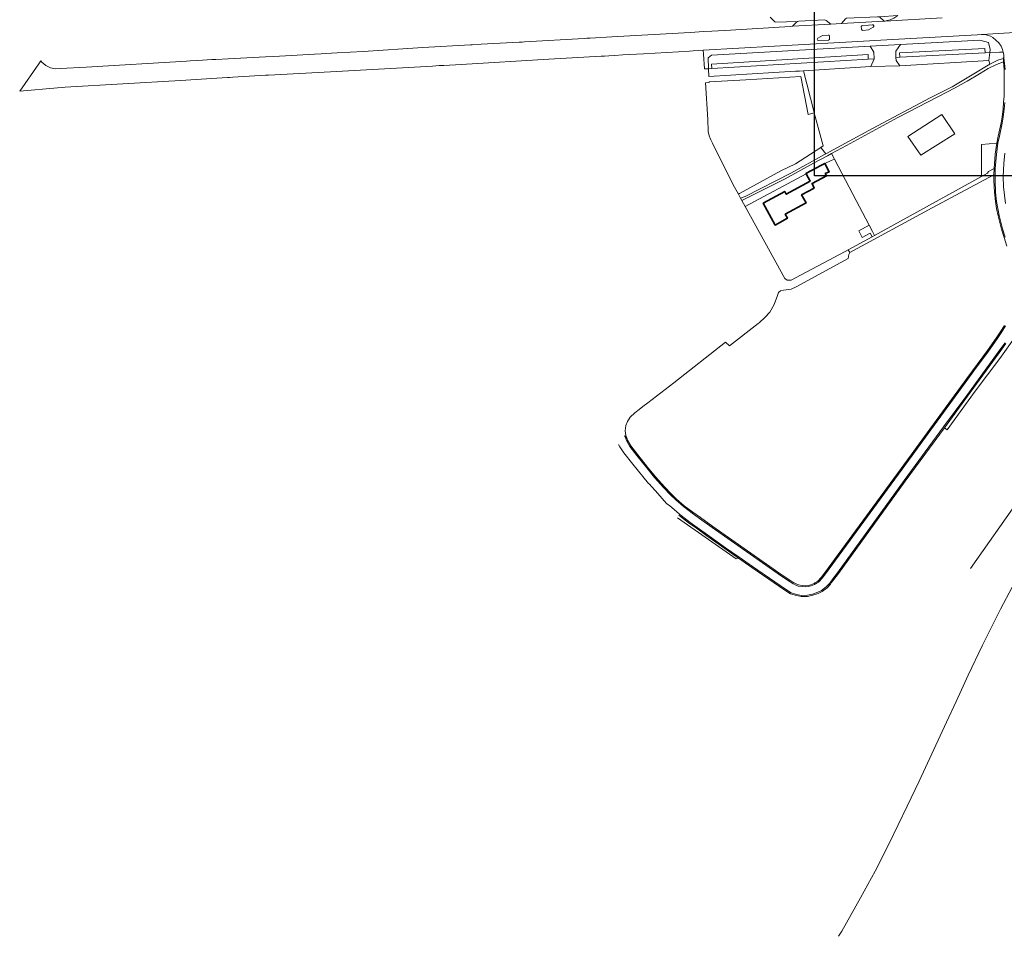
# Model space of a CAD drawing. Header units: metres. Extents: x 245598 to 248625, y 478632 to 481818.
# Tile 1 of 37: x 247012 to 247432, y 478849 to 479240. Entities that reach past the tile are written whole.
import ezdxf

# ---------------------------------------------------------------- set-up
doc = ezdxf.new("R2010")
doc.units = ezdxf.units.M
for name, color, linetype, lineweight in [('B-XX-GR-GRAS-GV', 60, 'Continuous', 13), ('B-XX-GR-GROENVOORZIENING-GV', 80, 'Continuous', 18), ('B-XX-OG-BEBOUWING-GV', 7, 'Continuous', 35), ('B-XX-OG-TERREIN_ERF-GV', 7, 'Continuous', 18), ('B-XX-OG-WATER-GV', 130, 'Continuous', 18), ('B-XX-OG-WATER_SLOOT-GV', 120, 'Continuous', 18), ('B-XX-VH-ONVERHARD-GV', 252, 'Continuous', 18), ('B-XX-VH-VERHARDING_GESLOTEN-GV', 252, 'Continuous', 18), ('B-XX-VH-VERHARDING_OPEN-GV', 252, 'Continuous', 18), ('N-BH-KL-ET_LS_OV_LICHTMAST-S', 7, 'Continuous', 25)]:
    doc.layers.add(name, color=color, linetype=linetype, lineweight=lineweight)

msp = doc.modelspace()

# ---------------------------------------------------------------- linework, layer by layer
at = {"layer": 'B-XX-GR-GRAS-GV'}
msp.add_lwpolyline([(247387.511, 479229.389), (247374.633, 479228.667), (247376.267, 479226.189), (247376.388, 479223.359), (247376.389, 479223.333), (247374.933, 479220.033), (247387.256, 479220.344), (247385.689, 479222.611), (247385.66, 479223.903), (247385.6, 479226.556)], close=True, dxfattribs=at)
at = {"layer": 'B-XX-GR-GROENVOORZIENING-GV'}
for points in [[(247386.422, 479241.733), (247378.567, 479241.233), (247378.592, 479241.211), (247380.678, 479239.333), (247381.089, 479239.367), (247381.956, 479239.6), (247383.233, 479239.967), (247384.711, 479240.633)], [(247303.607, 479225.315), (247304.032, 479219.051), (247305.739, 479219.067), (247305.589, 479223.744), (247307.011, 479224.933), (247374.633, 479228.667), (247387.511, 479229.389), (247421.456, 479231.211), (247425.1, 479230.211), (247425.833, 479227.3), (247425.648, 479225.938), (247429.734, 479226.103), (247431.341, 479226.168), (247431.1, 479227.233), (247430.456, 479228.667), (247429.467, 479230.111), (247428.267, 479231.311), (247426.889, 479232.389), (247425.889, 479232.9), (247424.067, 479233.489), (247422.178, 479233.689), (247422.067, 479233.7), (247420.189, 479233.589), (247376.711, 479231.089), (247374.419, 479230.959), (247333.889, 479228.667), (247303.496, 479226.95)], [(247376.388, 479223.359), (247376.267, 479226.189), (247374.633, 479228.667), (247307.011, 479224.933), (247305.589, 479223.744), (247305.739, 479219.067), (247307.189, 479219.211), (247307.044, 479221.067), (247373.767, 479225.1), (247373.867, 479223.211)], [(247431.341, 479226.168), (247429.734, 479226.103), (247425.648, 479225.938), (247425.189, 479222.567), (247425.6, 479221.011), (247429.056, 479222.7), (247431.411, 479223.444), (247431.389, 479223.8), (247431.6, 479223.8), (247431.556, 479224.589), (247431.411, 479225.856)], [(247355.834, 479182.828), (247375.667, 479193.644), (247400.167, 479206.644), (247409.6, 479211.4), (247418.089, 479216.489), (247425.6, 479221.011), (247425.189, 479222.567), (247387.256, 479220.344), (247374.933, 479220.033), (247346.269, 479218.207), (247350.633, 479201.033), (247350.843, 479200.26), (247354.644, 479186.233), (247353.671, 479185.596)], [(247367.267, 479165.678), (247367.278, 479165.678), (247374.222, 479152.444), (247375.667, 479149.7), (247376.541, 479148.076), (247422.153, 479173.218), (247422.153, 479186.78), (247428.611, 479187.4), (247429.211, 479190.4), (247430.411, 479196.033), (247430.889, 479198.6), (247431.289, 479201.9), (247431.511, 479204.789), (247431.7, 479207.367), (247431.8, 479210.333), (247431.8, 479214.367), (247431.733, 479218.8), (247431.511, 479222.067), (247428.5, 479220.867), (247425, 479219.2), (247421.233, 479216.889), (247415.933, 479213.833), (247410.933, 479210.967), (247403.511, 479207.111), (247386.456, 479198.289), (247364.544, 479186.411), (247358.135, 479182.95), (247359.444, 479180.533)], [(247396.268, 479182.198), (247390.771, 479190.216), (247405.202, 479199.607), (247410.699, 479191.361)], [(247396.268, 479182.198), (247410.699, 479191.361), (247405.202, 479199.607), (247390.771, 479190.216)], [(247319.422, 479164), (247321.389, 479164.689), (247340.833, 479174.533), (247355.233, 479182.5), (247355.834, 479182.828), (247353.671, 479185.596), (247342.844, 479178.511), (247336.622, 479175.614), (247318.959, 479165.939), (247318.506, 479165.669)], [(247422.153, 479173.218), (247424.6, 479174.567), (247425.011, 479175.344), (247427.456, 479176.533), (247427.933, 479182.667), (247428.611, 479187.4), (247422.153, 479186.78)], [(247356.45, 479182.04), (247350.533, 479178.844), (247338.433, 479172.189), (247320.022, 479162.922), (247321.411, 479160.4), (247347.398, 479174.284), (247347.289, 479174.489), (247353.677, 479177.924), (247355.278, 479178.733), (247358.083, 479179.949), (247359.444, 479180.533), (247358.135, 479182.95)]]:
    msp.add_lwpolyline(points, close=True, dxfattribs=at)
msp.add_lwpolyline([(247435.193, 478998.173), (247430.238, 478988.764), (247425.93, 478980.324), (247422.593, 478973.551), (247416.453, 478960.719), (247413.639, 478954.497), (247411.263, 478949.453), (247407.196, 478940.734), (247395.512, 478915.565), (247390.478, 478904.837), (247382.752, 478889.006), (247376.728, 478877.13), (247370.581, 478865.79), (247362.567, 478851.631), (247361.163, 478849.43)], dxfattribs=at)
at = {"layer": 'B-XX-OG-BEBOUWING-GV'}
msp.add_lwpolyline([(247349.078, 479171.122), (247338.908, 479165.645), (247338.268, 479166.812), (247329.089, 479161.779), (247334.176, 479152.501), (247339.423, 479155.378), (247338.48, 479157.097), (247347.32, 479161.946), (247345.455, 479165.347), (247350.789, 479168.233), (247349.9, 479170.2), (247356.067, 479173.433), (247355.544, 479174.389), (247357.189, 479175.211), (247355.278, 479178.733), (247353.677, 479177.924), (247347.289, 479174.489), (247347.398, 479174.284)], close=True, dxfattribs=at)
at = {"layer": 'B-XX-OG-TERREIN_ERF-GV'}
for points in [[(247318.506, 479165.669), (247318.959, 479165.939), (247336.622, 479175.614), (247342.844, 479178.511), (247353.671, 479185.596), (247354.644, 479186.233), (247350.843, 479200.26), (247348.22, 479199.544), (247345.054, 479215.756), (247321.712, 479214.379), (247305.988, 479213.569), (247306.01, 479213.244), (247304.433, 479213.144), (247305.444, 479197.4), (247305.667, 479192.389), (247306.033, 479190.467), (247306.767, 479188.867), (247307.515, 479187.362), (247316.311, 479169.667)], [(247338.908, 479165.645), (247349.078, 479171.122), (247347.398, 479174.284), (247321.411, 479160.4), (247329.744, 479145.244), (247338.333, 479129.644), (247339.267, 479129), (247341, 479129.033), (247342.833, 479130.067), (247364.067, 479141.2), (247365.297, 479141.878), (247375.468, 479147.484), (247374.602, 479149.086), (247371.311, 479147.189), (247369.8, 479149.989), (247374.222, 479152.444), (247367.278, 479165.678), (247367.267, 479165.678), (247359.444, 479180.533), (247358.083, 479179.949), (247355.278, 479178.733), (247357.189, 479175.211), (247355.544, 479174.389), (247356.067, 479173.433), (247349.9, 479170.2), (247350.789, 479168.233), (247345.455, 479165.347), (247347.32, 479161.946), (247338.48, 479157.097), (247339.423, 479155.378), (247334.176, 479152.501), (247329.089, 479161.779), (247338.268, 479166.812)]]:
    msp.add_lwpolyline(points, close=True, dxfattribs=at)
for points in [[(247432.911, 479143.544), (247431.756, 479147.211), (247430.556, 479150.689), (247429.156, 479156.433), (247428.511, 479159.489), (247428.011, 479162.467), (247427.633, 479166.5), (247427.4, 479171.467), (247427.422, 479173.911), (247401.111, 479159.867), (247366.044, 479140.767), (247365.6, 479139.967), (247365.3, 479138.3), (247343.1, 479126.2), (247341.044, 479125.2), (247337.7, 479124.789), (247336.511, 479124.389), (247335.633, 479123.8), (247335.2, 479122.5), (247333.789, 479118.7), (247331.9, 479115.4), (247329.967, 479113.244), (247327.333, 479110.889), (247326.953, 479110.59), (247314.767, 479101.011), (247312.949, 479102.574), (247290.967, 479085.3), (247279.844, 479076.767), (247277.789, 479075.233), (247276.211, 479073.933), (247274.344, 479072.5), (247272.367, 479070.6), (247271.289, 479068.789), (247270.6, 479067.033), (247270.311, 479064.833), (247270.533, 479062.8), (247271.047, 479061.43), (247271.267, 479060.844), (247272.689, 479058.389), (247275.689, 479054.644), (247279.833, 479049.344), (247283.144, 479045.211), (247287.089, 479040.833), (247289.9, 479037.9), (247292.167, 479035.733), (247295.444, 479032.889), (247299.067, 479030.089), (247302.289, 479027.811), (247307.589, 479024.011), (247315.7, 479018.344), (247337.133, 479003.289), (247340.8, 479000.9), (247342.111, 479000.067), (247342.249, 479000), (247343.189, 478999.544), (247344.111, 478999.144), (247345.733, 478998.911), (247347.167, 478998.789), (247348.2, 478998.933), (247349.4, 478999.244), (247350.744, 478999.744), (247351.148, 479000), (247352.411, 479000.8), (247353.811, 479002.333), (247355.233, 479004.111), (247392.156, 479054.611), (247398.978, 479063.922), (247415.911, 479087.067), (247424.656, 479099.044), (247428.356, 479104.244), (247430.389, 479107.211), (247431.889, 479109.733)], [(247436.56, 479105.003), (247429.888, 479095.687), (247419.419, 479081.677), (247407.455, 479065.286), (247406.311, 479066.144), (247389.589, 479043.367), (247361.133, 479004.044), (247359.133, 479001.433), (247358.093, 479000), (247357.689, 478999.444), (247356.289, 478997.911), (247354.211, 478996.3), (247352.567, 478995.533), (247350.289, 478994.733), (247348.011, 478994.233), (247345.233, 478994.211), (247342.767, 478994.733), (247340.733, 478995.311), (247338.244, 478996.889), (247333.748, 479000), (247324.211, 479006.6), (247318.6, 479010.533), (247317.611, 479010.233), (247292.511, 479027.722)], [(247417.368, 479006.188), (247437.986, 479035.425)]]:
    msp.add_lwpolyline(points, dxfattribs=at)
at = {"layer": 'B-XX-OG-WATER-GV'}
for points in [[(247387.178, 479225.9), (247387.311, 479224), (247423.633, 479225.856), (247423.533, 479227.7)], [(247373.867, 479223.211), (247373.767, 479225.1), (247307.044, 479221.067), (247307.189, 479219.211)]]:
    msp.add_lwpolyline(points, close=True, dxfattribs=at)
at = {"layer": 'B-XX-OG-WATER_SLOOT-GV'}
for points in [[(247387.311, 479224), (247387.178, 479225.9), (247423.533, 479227.7), (247423.633, 479225.856), (247425.648, 479225.938), (247425.833, 479227.3), (247425.1, 479230.211), (247421.456, 479231.211), (247387.511, 479229.389), (247385.6, 479226.556), (247385.66, 479223.903)], [(247425.189, 479222.567), (247425.648, 479225.938), (247423.633, 479225.856), (247387.311, 479224), (247385.66, 479223.903), (247385.689, 479222.611), (247387.256, 479220.344)], [(247344.596, 479218.101), (247346.269, 479218.207), (247374.933, 479220.033), (247376.389, 479223.333), (247376.388, 479223.359), (247373.867, 479223.211), (247307.189, 479219.211), (247305.739, 479219.067), (247305.844, 479215.789), (247342.844, 479217.989)]]:
    msp.add_lwpolyline(points, close=True, dxfattribs=at)
at = {"layer": 'B-XX-VH-ONVERHARD-GV'}
msp.add_lwpolyline([(247320.022, 479162.922), (247338.433, 479172.189), (247350.533, 479178.844), (247356.45, 479182.04), (247358.135, 479182.95), (247364.544, 479186.411), (247386.456, 479198.289), (247403.511, 479207.111), (247410.933, 479210.967), (247415.933, 479213.833), (247421.233, 479216.889), (247425, 479219.2), (247428.5, 479220.867), (247431.511, 479222.067), (247431.411, 479223.444), (247429.056, 479222.7), (247425.6, 479221.011), (247418.089, 479216.489), (247409.6, 479211.4), (247400.167, 479206.644), (247375.667, 479193.644), (247355.834, 479182.828), (247355.233, 479182.5), (247340.833, 479174.533), (247321.389, 479164.689), (247319.422, 479164)], close=True, dxfattribs=at)
at = {"layer": 'B-XX-VH-VERHARDING_GESLOTEN-GV'}
for points in [[(247405.267, 479240.833), (247381.089, 479239.367), (247380.678, 479239.333), (247362.411, 479238.333), (247357.867, 479238.089), (247341.544, 479237.2), (247340.511, 479237.156), (247315.144, 479235.589), (247307.222, 479235.133), (247303.822, 479234.933), (247297.978, 479234.6), (247264.633, 479232.71), (247255.311, 479232.178), (247253.9, 479232.1), (247252.833, 479232.033), (247227.395, 479230.558), (247227.39, 479230.6), (247226.35, 479230.47), (247225.05, 479230.4), (247208.87, 479229.52), (247205.12, 479229.32), (247204.324, 479229.276), (247184.039, 479228.16), (247158.55, 479226.48), (247147.57, 479225.9), (247142.73, 479225.62), (247140.711, 479225.504), (247137.82, 479225.338), (247120.6, 479224.35), (247116.969, 479224.166), (247101.119, 479223.359), (247095.83, 479223.09), (247094.07, 479222.97), (247088.17, 479222.62), (247084.891, 479222.427), (247083.326, 479222.335), (247040.525, 479219.815), (247029.57, 479219.17), (247027.5, 479219.02), (247025.38, 479219.45), (247023.37, 479220.47), (247021.73, 479221.87), (247021.31, 479222.42), (247020.45, 479221.195), (247012.249, 479209.516), (247028.37, 479210.93), (247030.53, 479211.12), (247031.63, 479211.2), (247080.78, 479214.12), (247096.24, 479215.07), (247100.731, 479215.341), (247101.7, 479215.4), (247103.038, 479215.478), (247116.965, 479216.284), (247118.27, 479216.36), (247144.7, 479217.78), (247183.029, 479219.96), (247188.13, 479220.25), (247191.05, 479220.42), (247192.98, 479220.532), (247200.422, 479220.965), (247237.68, 479223.13), (247259.98, 479224.425), (247261.44, 479224.51), (247263.3, 479224.62), (247265.649, 479224.755), (247269.282, 479224.964), (247278.07, 479225.47), (247292.989, 479226.356), (247297.685, 479226.621), (247299.299, 479226.713), (247301.31, 479226.826), (247303.496, 479226.95), (247333.889, 479228.667), (247374.419, 479230.959), (247376.711, 479231.089), (247420.189, 479233.589), (247422.067, 479233.7), (247422.178, 479233.689), (247443.356, 479234.889)], [(247370.963, 479235.898), (247370.879, 479237.032)], [(247371.542, 479237.504), (247373.966, 479237.672), (247375.569, 479237.836)], [(247375.887, 479236.742), (247373.975, 479235.638), (247371.552, 479235.393)], [(247443.356, 479234.889), (247422.178, 479233.689), (247424.067, 479233.489), (247425.889, 479232.9), (247426.889, 479232.389), (247428.267, 479231.311), (247429.467, 479230.111), (247430.456, 479228.667), (247431.1, 479227.233), (247431.341, 479226.168), (247431.411, 479225.856), (247431.556, 479224.589), (247431.6, 479223.8), (247432.233, 479218.821)], [(247352.403, 479232.06), (247354.314, 479233.281), (247356.738, 479233.448)], [(247356.957, 479231.322), (247352.558, 479231.113)], [(247357.298, 479232.954), (247357.371, 479231.887)], [(247432.01, 479204.752), (247431.787, 479201.851), (247431.384, 479198.524), (247430.901, 479195.935), (247429.701, 479190.299), (247429.104, 479187.316), (247428.43, 479182.612), (247427.956, 479176.527), (247427.922, 479173.906), (247427.9, 479171.477), (247428.132, 479166.535), (247428.507, 479162.532), (247429.002, 479159.582), (247429.644, 479156.544), (247431.036, 479150.83), (247432.231, 479147.368)], [(247432.395, 479161.669), (247431.512, 479168.748), (247431.333, 479173.19), (247431.457, 479175.919), (247431.658, 479178.686), (247432.094, 479183.182)], [(247432.328, 479109.492), (247430.811, 479106.942), (247428.766, 479103.958), (247425.062, 479098.752), (247418.894, 479090.304), (247416.315, 479086.772), (247399.381, 479063.627), (247392.56, 479054.316), (247355.63, 479003.807), (247354.191, 479002.008), (247352.735, 479000.413), (247351.416, 478999.578), (247350.967, 478999.294), (247349.55, 478998.766), (247348.298, 478998.442), (247347.181, 478998.286), (247345.676, 478998.414), (247343.974, 478998.659), (247342.98, 478999.09), (247342.031, 478999.55), (247341.867, 478999.63), (247340.53, 479000.48), (247336.853, 479002.875), (247315.413, 479017.935), (247307.3, 479023.603), (247301.999, 479027.404), (247298.77, 479029.687), (247295.127, 479032.502), (247291.83, 479035.363), (247289.547, 479037.546), (247286.723, 479040.493), (247282.763, 479044.887), (247279.441, 479049.034), (247275.297, 479054.334), (247272.275, 479058.106), (247270.814, 479060.629), (247270.043, 479062.683), (247270.039, 479062.714)], [(247267.434, 479058.929), (247267.958, 479057.975), (247269.736, 479055.429), (247273.458, 479050.601), (247280.241, 479042.376), (247280.453, 479042.154), (247284.238, 479038.135), (247287.918, 479033.891), (247289.233, 479032.794), (247291.109, 479031.217), (247293.43, 479029.297), (247294.123, 479028.724), (247297.941, 479025.791), (247300.923, 479023.674), (247305.324, 479020.518), (247313.077, 479015.009), (247318.887, 479010.942), (247324.497, 479007.01), (247334.033, 479000.411), (247338.52, 478997.306), (247340.94, 478995.772), (247342.887, 478995.219), (247345.283, 478994.711), (247347.955, 478994.733), (247350.152, 478995.215), (247352.378, 478995.997), (247353.949, 478996.729), (247355.949, 478998.28), (247357.301, 478999.761), (247357.688, 479000.294), (247358.732, 479001.732), (247360.732, 479004.343), (247389.185, 479043.662), (247405.908, 479066.44), (247415.786, 479079.885), (247430.35, 479099.825), (247432.122, 479102.317)], [(247361.163, 478849.43), (247362.567, 478851.631), (247370.581, 478865.79), (247376.728, 478877.13), (247382.752, 478889.006), (247390.478, 478904.837), (247395.512, 478915.565), (247407.196, 478940.734), (247411.263, 478949.453), (247413.639, 478954.497), (247416.453, 478960.719), (247422.593, 478973.551), (247425.93, 478980.324), (247430.238, 478988.764), (247435.193, 478998.173)]]:
    msp.add_lwpolyline(points, dxfattribs=at)
for points in [[(247370.879, 479237.032, -0.297831), (247371.542, 479237.504)], [(247371.552, 479235.393, -0.2909293), (247370.963, 479235.898)], [(247375.569, 479237.836, -0.822994), (247375.887, 479236.742)], [(247352.558, 479231.113, -0.7618596), (247352.403, 479232.06)], [(247356.738, 479233.448, -0.4626247), (247357.298, 479232.954)], [(247357.371, 479231.887, -0.394287), (247356.957, 479231.322)]]:
    msp.add_lwpolyline(points, format="xyb", dxfattribs=at)
at = {"layer": 'B-XX-VH-VERHARDING_OPEN-GV'}
for points in [[(247332.022, 479241), (247334.044, 479239.1), (247334.344, 479238.922), (247343.626, 479239.277), (247344.2, 479239.333), (247355.2, 479239.967), (247355.867, 479239.711), (247357.867, 479238.089), (247362.411, 479238.333), (247364.2, 479240.356)], [(247384.711, 479240.633), (247383.233, 479239.967), (247381.956, 479239.6), (247381.089, 479239.367), (247405.267, 479240.833)], [(247370.879, 479237.032), (247370.963, 479235.898)], [(247375.569, 479237.836), (247373.966, 479237.672), (247371.542, 479237.504)], [(247371.552, 479235.393), (247373.975, 479235.638), (247375.887, 479236.742)], [(247356.738, 479233.448), (247354.314, 479233.281), (247352.403, 479232.06)], [(247352.558, 479231.113), (247356.957, 479231.322)], [(247357.371, 479231.887), (247357.298, 479232.954)], [(247432.233, 479218.821), (247431.6, 479223.8), (247431.389, 479223.8), (247431.411, 479223.444), (247431.511, 479222.067), (247431.733, 479218.8), (247431.8, 479214.367), (247431.8, 479210.333), (247431.7, 479207.367), (247431.511, 479204.789), (247431.289, 479201.9), (247430.889, 479198.6), (247430.411, 479196.033), (247429.211, 479190.4), (247428.611, 479187.4), (247427.933, 479182.667), (247427.456, 479176.533), (247427.422, 479173.911), (247427.4, 479171.467), (247427.633, 479166.5), (247428.011, 479162.467), (247428.511, 479159.489), (247429.156, 479156.433), (247430.556, 479150.689), (247431.756, 479147.211), (247432.911, 479143.544)], [(247432.231, 479147.368), (247431.036, 479150.83), (247429.644, 479156.544), (247429.002, 479159.582), (247428.507, 479162.532), (247428.132, 479166.535), (247427.9, 479171.477), (247427.922, 479173.906), (247427.956, 479176.527), (247428.43, 479182.612), (247429.104, 479187.316), (247429.701, 479190.299), (247430.901, 479195.935), (247431.384, 479198.524), (247431.787, 479201.851), (247432.01, 479204.752)], [(247432.094, 479183.182), (247431.658, 479178.686), (247431.457, 479175.919), (247431.333, 479173.19), (247431.512, 479168.748), (247432.395, 479161.669)], [(247431.889, 479109.733), (247430.389, 479107.211), (247428.356, 479104.244), (247424.656, 479099.044), (247415.911, 479087.067), (247398.978, 479063.922), (247392.156, 479054.611), (247355.233, 479004.111), (247353.811, 479002.333), (247352.411, 479000.8), (247351.148, 479000), (247350.744, 478999.744), (247349.4, 478999.244), (247348.2, 478998.933), (247347.167, 478998.789), (247345.733, 478998.911), (247344.111, 478999.144), (247343.189, 478999.544), (247342.249, 479000), (247342.111, 479000.067), (247340.8, 479000.9), (247337.133, 479003.289), (247315.7, 479018.344), (247307.589, 479024.011), (247302.289, 479027.811), (247299.067, 479030.089), (247295.444, 479032.889), (247292.167, 479035.733), (247289.9, 479037.9), (247287.089, 479040.833), (247283.144, 479045.211), (247279.833, 479049.344), (247275.689, 479054.644), (247272.689, 479058.389), (247271.267, 479060.844), (247271.047, 479061.43), (247270.039, 479062.714), (247270.043, 479062.683), (247270.814, 479060.629), (247272.275, 479058.106), (247275.297, 479054.334), (247279.441, 479049.034), (247282.763, 479044.887), (247286.723, 479040.493), (247289.547, 479037.546), (247291.83, 479035.363), (247295.127, 479032.502), (247298.77, 479029.687), (247301.999, 479027.404), (247307.3, 479023.603), (247315.413, 479017.935), (247336.853, 479002.875), (247340.53, 479000.48), (247341.867, 478999.63), (247342.031, 478999.55), (247342.98, 478999.09), (247343.974, 478998.659), (247345.676, 478998.414), (247347.181, 478998.286), (247348.298, 478998.442), (247349.55, 478998.766), (247350.967, 478999.294), (247351.416, 478999.578), (247352.735, 479000.413), (247354.191, 479002.008), (247355.63, 479003.807), (247392.56, 479054.316), (247399.381, 479063.627), (247416.315, 479086.772), (247418.894, 479090.304), (247425.062, 479098.752), (247428.766, 479103.958), (247430.811, 479106.942), (247432.328, 479109.492)], [(247432.122, 479102.317), (247430.35, 479099.825), (247415.786, 479079.885), (247405.908, 479066.44), (247389.185, 479043.662), (247360.732, 479004.343), (247358.732, 479001.732), (247357.688, 479000.294), (247357.301, 478999.761), (247355.949, 478998.28), (247353.949, 478996.729), (247352.378, 478995.997), (247350.152, 478995.215), (247347.955, 478994.733), (247345.283, 478994.711), (247342.887, 478995.219), (247340.94, 478995.772), (247338.52, 478997.306), (247334.033, 479000.411), (247324.497, 479007.01), (247318.887, 479010.942), (247313.077, 479015.009), (247305.324, 479020.518), (247300.923, 479023.674), (247297.941, 479025.791), (247294.123, 479028.724), (247293.43, 479029.297), (247291.109, 479031.217), (247289.233, 479032.794), (247287.918, 479033.891), (247284.238, 479038.135), (247280.453, 479042.154), (247280.241, 479042.376), (247273.458, 479050.601), (247269.736, 479055.429), (247267.958, 479057.975), (247267.434, 479058.929)], [(247293.112, 479028.912), (247293.811, 479028.333), (247297.644, 479025.389), (247300.633, 479023.267), (247305.033, 479020.111), (247312.789, 479014.6), (247318.6, 479010.533), (247324.211, 479006.6), (247333.748, 479000), (247338.244, 478996.889), (247340.733, 478995.311), (247342.767, 478994.733), (247345.233, 478994.211), (247348.011, 478994.233), (247350.289, 478994.733), (247352.567, 478995.533), (247354.211, 478996.3), (247356.289, 478997.911), (247357.689, 478999.444), (247358.093, 479000), (247359.133, 479001.433), (247361.133, 479004.044), (247389.589, 479043.367), (247406.311, 479066.144), (247416.189, 479079.589), (247430.756, 479099.533), (247432.533, 479102.033)]]:
    msp.add_lwpolyline(points, dxfattribs=at)
for points in [[(247357.867, 479238.089), (247355.867, 479239.711), (247355.2, 479239.967), (247344.2, 479239.333), (247343.626, 479239.277), (247343.644, 479239.278), (247343.3, 479238.989), (247341.544, 479237.2)], [(247378.592, 479241.211), (247377.733, 479241.256), (247364.633, 479240.567), (247364.2, 479240.356), (247362.411, 479238.333), (247380.678, 479239.333)], [(247422.153, 479173.218), (247376.541, 479148.076), (247375.468, 479147.484), (247365.297, 479141.878), (247366.044, 479140.767), (247401.111, 479159.867), (247427.422, 479173.911), (247427.456, 479176.533), (247425.011, 479175.344), (247424.6, 479174.567)]]:
    msp.add_lwpolyline(points, close=True, dxfattribs=at)
for points in [[(247371.542, 479237.504, 0.297831), (247370.879, 479237.032)], [(247370.963, 479235.898, 0.2909293), (247371.552, 479235.393)], [(247375.887, 479236.742, 0.822994), (247375.569, 479237.836)], [(247352.403, 479232.06, 0.7618596), (247352.558, 479231.113)], [(247357.298, 479232.954, 0.4626247), (247356.738, 479233.448)], [(247356.957, 479231.322, 0.394287), (247357.371, 479231.887)]]:
    msp.add_lwpolyline(points, format="xyb", dxfattribs=at)
at = {"layer": 'N-BH-KL-ET_LS_OV_LICHTMAST-S'}
msp.add_lwpolyline([(247350.967, 479938.719), (247786.737, 479938.719), (247786.737, 479173.521), (247350.967, 479173.521)], close=True, dxfattribs=at)

doc.saveas('drawing.dxf')
